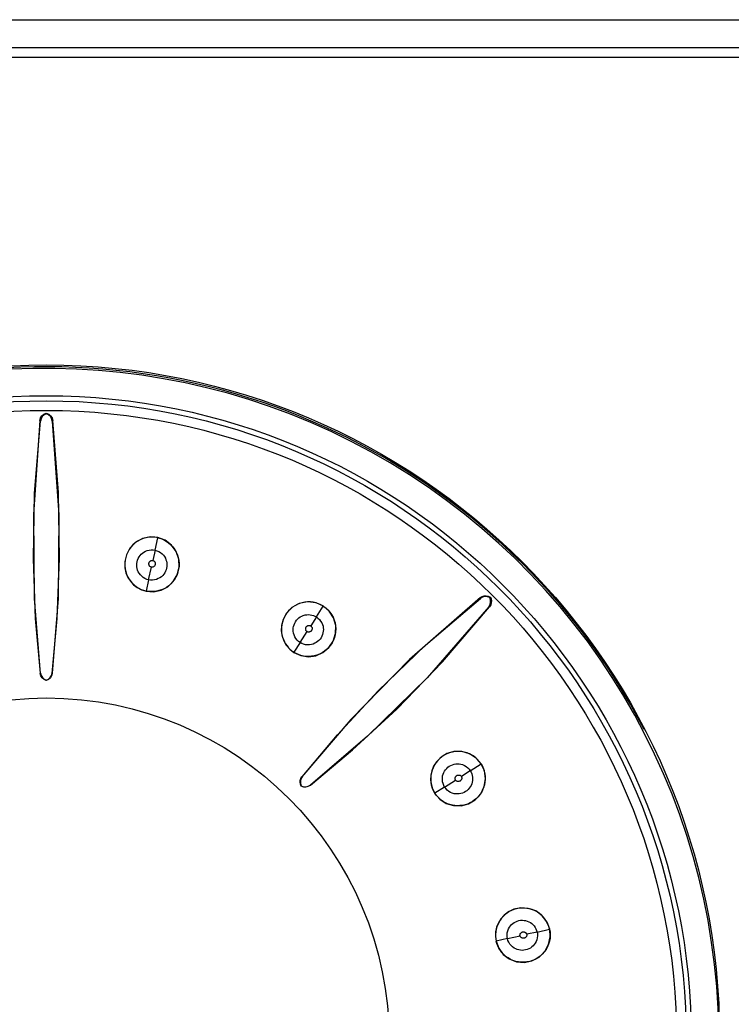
# Model space of a CAD drawing. Header units: millimetres. Extents: x 0 to 700, y 0 to 600.
# Tile 38 of 65: x 370 to 383, y 337 to 355. Entities that reach past the tile are written whole.
import ezdxf

# ---------------------------------------------------------------- set-up
doc = ezdxf.new("R2010")
doc.units = ezdxf.units.MM
doc.header["$LTSCALE"] = 39.111111
doc.layers.get('0').update_dxf_attribs({"linetype": 'CONTINUOUS'})

msp = doc.modelspace()

# ---------------------------------------------------------------- linework, layer by layer
at = {"color": 7, "linetype": 'CONTINUOUS'}
for p, q in [((344.978, 354.859), (396.33, 354.859)), ((344.978, 354.36), (396.33, 354.36)), ((396.16, 354.186), (345.148, 354.186)), ((370.54, 347.713), (370.552, 347.758)), ((370.552, 347.758), (370.577, 347.797)), ((370.582, 347.783), (370.56, 347.745)), ((370.577, 347.797), (370.612, 347.826)), ((370.615, 347.812), (370.582, 347.783)), ((370.612, 347.826), (370.654, 347.843)), ((370.654, 347.83), (370.615, 347.812)), ((370.654, 347.83), (370.654, 347.843)), ((370.654, 347.843), (370.696, 347.826)), ((370.693, 347.812), (370.654, 347.83)), ((370.726, 347.783), (370.693, 347.812)), ((370.696, 347.826), (370.731, 347.797)), ((370.749, 347.746), (370.726, 347.783)), ((370.731, 347.797), (370.756, 347.758)), ((370.756, 347.758), (370.768, 347.713)), ((370.54, 347.713), (370.424, 346.038)), ((370.446, 346.42), (370.548, 347.703)), ((370.548, 347.703), (370.54, 347.713)), ((370.56, 347.745), (370.548, 347.703)), ((370.76, 347.703), (370.749, 347.746)), ((370.76, 347.703), (370.768, 347.713)), ((370.76, 347.703), (370.877, 346.032)), ((370.87, 346.428), (370.768, 347.713)), ((370.424, 345.249), (370.446, 346.42)), ((370.89, 345.253), (370.87, 346.428)), ((370.424, 346.038), (370.439, 344.542)), ((370.877, 346.032), (370.864, 344.54)), ((372.244, 345.539), (372.145, 345.438)), ((372.198, 345.494), (372.162, 345.455)), ((372.238, 345.529), (372.198, 345.494)), ((372.282, 345.561), (372.238, 345.529)), ((372.37, 345.608), (372.244, 345.539)), ((372.329, 345.587), (372.282, 345.561)), ((372.379, 345.608), (372.329, 345.587)), ((372.509, 345.637), (372.37, 345.608)), ((372.431, 345.622), (372.379, 345.608)), ((372.484, 345.631), (372.431, 345.622)), ((372.537, 345.635), (372.484, 345.631)), ((372.643, 345.627), (372.509, 345.637)), ((372.59, 345.632), (372.537, 345.635)), ((372.643, 345.623), (372.59, 345.632)), ((372.593, 345.402), (372.643, 345.623)), ((372.772, 345.578), (372.643, 345.627)), ((372.643, 345.623), (372.694, 345.609)), ((372.694, 345.609), (372.743, 345.589)), ((372.743, 345.589), (372.79, 345.564)), ((372.885, 345.493), (372.772, 345.578)), ((372.79, 345.564), (372.834, 345.533)), ((372.834, 345.533), (372.875, 345.498)), ((372.875, 345.498), (372.911, 345.458)), ((372.969, 345.378), (372.885, 345.493)), ((372.081, 345.32), (372.052, 345.198)), ((372.085, 345.32), (372.069, 345.271)), ((372.145, 345.438), (372.081, 345.32)), ((372.106, 345.367), (372.085, 345.32)), ((372.132, 345.412), (372.106, 345.367)), ((372.162, 345.455), (372.132, 345.412)), ((372.307, 345.28), (372.325, 345.305)), ((372.325, 345.305), (372.344, 345.327)), ((372.344, 345.327), (372.366, 345.348)), ((372.366, 345.348), (372.392, 345.366)), ((372.392, 345.366), (372.42, 345.382)), ((372.42, 345.382), (372.453, 345.395)), ((372.453, 345.395), (372.487, 345.403)), ((372.487, 345.403), (372.523, 345.407)), ((372.523, 345.407), (372.559, 345.407)), ((372.593, 345.402), (372.552, 345.217)), ((372.559, 345.407), (372.593, 345.402)), ((372.593, 345.402), (372.626, 345.392)), ((372.626, 345.392), (372.659, 345.378)), ((372.659, 345.378), (372.689, 345.359)), ((372.689, 345.359), (372.717, 345.337)), ((372.717, 345.337), (372.741, 345.312)), ((372.741, 345.312), (372.76, 345.286)), ((372.911, 345.458), (372.943, 345.414)), ((372.943, 345.414), (372.97, 345.367)), ((373.016, 345.242), (372.969, 345.378)), ((372.97, 345.367), (372.991, 345.318)), ((372.991, 345.318), (373.006, 345.268)), ((370.464, 344.18), (370.424, 345.249)), ((370.849, 344.181), (370.89, 345.253)), ((372.052, 345.198), (372.053, 345.089)), ((372.059, 345.221), (372.054, 345.17)), ((372.054, 345.17), (372.054, 345.12)), ((372.069, 345.271), (372.059, 345.221)), ((372.267, 345.134), (372.268, 345.164)), ((372.269, 345.104), (372.267, 345.134)), ((372.268, 345.164), (372.272, 345.194)), ((372.272, 345.194), (372.28, 345.224)), ((372.28, 345.224), (372.292, 345.253)), ((372.292, 345.253), (372.307, 345.28)), ((372.483, 345.161), (372.484, 345.168)), ((372.483, 345.154), (372.483, 345.161)), ((372.484, 345.146), (372.483, 345.154)), ((372.484, 345.168), (372.485, 345.174)), ((372.485, 345.138), (372.484, 345.146)), ((372.485, 345.174), (372.487, 345.18)), ((372.488, 345.131), (372.485, 345.138)), ((372.487, 345.18), (372.49, 345.186)), ((372.49, 345.125), (372.488, 345.131)), ((372.49, 345.186), (372.495, 345.193)), ((372.493, 345.121), (372.49, 345.125)), ((372.496, 345.116), (372.493, 345.121)), ((372.495, 345.193), (372.5, 345.2)), ((372.5, 345.2), (372.505, 345.205)), ((372.505, 345.205), (372.51, 345.209)), ((372.51, 345.209), (372.515, 345.212)), ((372.515, 345.212), (372.521, 345.215)), ((372.521, 345.215), (372.53, 345.217)), ((372.53, 345.217), (372.539, 345.218)), ((372.539, 345.218), (372.546, 345.218)), ((372.546, 345.218), (372.553, 345.217)), ((372.553, 345.217), (372.559, 345.216)), ((372.559, 345.216), (372.565, 345.212)), ((372.565, 345.212), (372.573, 345.208)), ((372.573, 345.208), (372.579, 345.202)), ((372.579, 345.202), (372.584, 345.197)), ((372.586, 345.125), (372.581, 345.118)), ((372.584, 345.197), (372.587, 345.192)), ((372.589, 345.131), (372.586, 345.125)), ((372.587, 345.192), (372.59, 345.187)), ((372.592, 345.138), (372.589, 345.131)), ((372.59, 345.187), (372.593, 345.18)), ((372.595, 345.144), (372.592, 345.138)), ((372.593, 345.18), (372.595, 345.172)), ((372.595, 345.172), (372.596, 345.163)), ((372.596, 345.15), (372.595, 345.144)), ((372.596, 345.163), (372.596, 345.156)), ((372.596, 345.156), (372.596, 345.15)), ((372.76, 345.286), (372.776, 345.258)), ((372.776, 345.258), (372.787, 345.231)), ((372.787, 345.231), (372.795, 345.202)), ((372.795, 345.202), (372.801, 345.173)), ((372.801, 345.173), (372.804, 345.142)), ((372.804, 345.142), (372.802, 345.112)), ((373.006, 345.268), (373.016, 345.216)), ((373.022, 345.1), (373.016, 345.242)), ((373.016, 345.216), (373.021, 345.165)), ((373.021, 345.165), (373.02, 345.113)), ((372.053, 345.089), (372.074, 344.996)), ((372.054, 345.12), (372.06, 345.069)), ((372.06, 345.069), (372.07, 345.02)), ((372.07, 345.02), (372.086, 344.972)), ((372.074, 344.996), (372.108, 344.915)), ((372.086, 344.972), (372.106, 344.927)), ((372.274, 345.074), (372.269, 345.104)), ((372.282, 345.045), (372.274, 345.074)), ((372.294, 345.016), (372.282, 345.045)), ((372.31, 344.988), (372.294, 345.016)), ((372.33, 344.961), (372.31, 344.988)), ((372.354, 344.936), (372.33, 344.961)), ((372.476, 344.872), (372.527, 345.097)), ((372.502, 345.111), (372.496, 345.116)), ((372.509, 345.105), (372.502, 345.111)), ((372.515, 345.102), (372.509, 345.105)), ((372.521, 345.099), (372.515, 345.102)), ((372.526, 345.098), (372.521, 345.099)), ((372.532, 345.097), (372.526, 345.098)), ((372.538, 345.097), (372.532, 345.097)), ((372.546, 345.098), (372.538, 345.097)), ((372.554, 345.1), (372.546, 345.098)), ((372.562, 345.102), (372.554, 345.1)), ((372.567, 345.105), (372.562, 345.102)), ((372.571, 345.108), (372.567, 345.105)), ((372.576, 345.112), (372.571, 345.108)), ((372.581, 345.118), (372.576, 345.112)), ((372.728, 344.95), (372.705, 344.928)), ((372.747, 344.973), (372.728, 344.95)), ((372.764, 344.998), (372.747, 344.973)), ((372.778, 345.024), (372.764, 344.998)), ((372.789, 345.052), (372.778, 345.024)), ((372.798, 345.081), (372.789, 345.052)), ((372.802, 345.112), (372.798, 345.081)), ((372.918, 344.844), (372.988, 344.962)), ((372.985, 344.964), (372.963, 344.918)), ((373.001, 345.012), (372.985, 344.964)), ((372.988, 344.962), (373.022, 345.1)), ((373.013, 345.062), (373.001, 345.012)), ((373.02, 345.113), (373.013, 345.062)), ((372.106, 344.927), (372.13, 344.884)), ((372.108, 344.915), (372.153, 344.846)), ((372.13, 344.884), (372.158, 344.844)), ((372.153, 344.846), (372.209, 344.785)), ((372.158, 344.844), (372.19, 344.808)), ((372.19, 344.808), (372.226, 344.775)), ((372.209, 344.785), (372.276, 344.734)), ((372.226, 344.775), (372.264, 344.746)), ((372.382, 344.914), (372.354, 344.936)), ((372.412, 344.896), (372.382, 344.914)), ((372.444, 344.881), (372.412, 344.896)), ((372.476, 344.872), (372.432, 344.673)), ((372.476, 344.872), (372.444, 344.881)), ((372.51, 344.867), (372.476, 344.872)), ((372.546, 344.866), (372.51, 344.867)), ((372.582, 344.871), (372.546, 344.866)), ((372.617, 344.88), (372.582, 344.871)), ((372.65, 344.893), (372.617, 344.88)), ((372.68, 344.909), (372.65, 344.893)), ((372.705, 344.928), (372.68, 344.909)), ((372.819, 344.749), (372.918, 344.844)), ((372.872, 344.798), (372.835, 344.765)), ((372.906, 344.835), (372.872, 344.798)), ((372.937, 344.875), (372.906, 344.835)), ((372.963, 344.918), (372.937, 344.875)), ((372.264, 344.746), (372.304, 344.722)), ((372.276, 344.734), (372.351, 344.695)), ((372.304, 344.722), (372.345, 344.701)), ((372.345, 344.701), (372.388, 344.685)), ((372.351, 344.695), (372.431, 344.669)), ((372.388, 344.685), (372.432, 344.673)), ((372.431, 344.669), (372.567, 344.659)), ((372.477, 344.665), (372.432, 344.673)), ((372.522, 344.662), (372.477, 344.665)), ((372.568, 344.663), (372.522, 344.662)), ((372.567, 344.659), (372.701, 344.687)), ((372.615, 344.668), (372.568, 344.663)), ((372.662, 344.679), (372.615, 344.668)), ((372.708, 344.693), (372.662, 344.679)), ((372.701, 344.687), (372.819, 344.749)), ((372.752, 344.713), (372.708, 344.693)), ((372.795, 344.737), (372.752, 344.713)), ((372.835, 344.765), (372.795, 344.737)), ((370.439, 344.542), (370.547, 343.203)), ((370.864, 344.54), (370.758, 343.207)), ((375.163, 344.451), (375.033, 344.379)), ((375.123, 344.431), (375.081, 344.408)), ((375.168, 344.449), (375.123, 344.431)), ((375.312, 344.481), (375.163, 344.451)), ((375.215, 344.463), (375.168, 344.449)), ((375.263, 344.473), (375.215, 344.463)), ((375.313, 344.477), (375.263, 344.473)), ((375.461, 344.464), (375.312, 344.481)), ((375.362, 344.477), (375.313, 344.477)), ((375.411, 344.471), (375.362, 344.477)), ((375.458, 344.461), (375.411, 344.471)), ((375.504, 344.446), (375.458, 344.461)), ((375.592, 344.405), (375.461, 344.464)), ((375.548, 344.426), (375.504, 344.446)), ((375.59, 344.402), (375.548, 344.426)), ((378.393, 344.555), (377.127, 343.452)), ((377.413, 343.707), (378.393, 344.542)), ((378.393, 344.555), (378.425, 344.574)), ((378.43, 344.564), (378.393, 344.542)), ((378.393, 344.542), (378.393, 344.555)), ((378.425, 344.574), (378.46, 344.585)), ((378.473, 344.574), (378.43, 344.564)), ((378.46, 344.585), (378.497, 344.588)), ((378.516, 344.571), (378.473, 344.574)), ((378.497, 344.588), (378.532, 344.581)), ((378.557, 344.557), (378.516, 344.571)), ((378.532, 344.581), (378.566, 344.566)), ((378.542, 344.392), (378.564, 344.43)), ((378.575, 344.425), (378.555, 344.393)), ((378.557, 344.557), (378.566, 344.566)), ((378.572, 344.516), (378.557, 344.557)), ((378.564, 344.43), (378.574, 344.472)), ((378.566, 344.566), (378.581, 344.532)), ((378.574, 344.472), (378.572, 344.516)), ((378.586, 344.46), (378.575, 344.425)), ((378.581, 344.532), (378.588, 344.496)), ((378.588, 344.496), (378.586, 344.46)), ((374.935, 344.278), (374.874, 344.166)), ((374.916, 344.244), (374.894, 344.203)), ((374.942, 344.283), (374.916, 344.244)), ((375.033, 344.379), (374.935, 344.278)), ((374.972, 344.319), (374.942, 344.283)), ((375.006, 344.352), (374.972, 344.319)), ((375.042, 344.382), (375.006, 344.352)), ((375.081, 344.408), (375.042, 344.382)), ((375.235, 344.237), (375.265, 344.246)), ((375.265, 344.246), (375.295, 344.251)), ((375.295, 344.251), (375.325, 344.253)), ((375.325, 344.253), (375.356, 344.251)), ((375.356, 344.251), (375.385, 344.245)), ((375.385, 344.245), (375.414, 344.237)), ((375.468, 344.211), (375.59, 344.402)), ((375.59, 344.402), (375.634, 344.371)), ((375.697, 344.315), (375.592, 344.405)), ((375.634, 344.371), (375.673, 344.336)), ((375.673, 344.336), (375.708, 344.296)), ((375.773, 344.197), (375.697, 344.315)), ((375.708, 344.296), (375.739, 344.252)), ((375.739, 344.252), (375.765, 344.205)), ((378.542, 344.392), (377.443, 343.127)), ((377.718, 343.413), (378.555, 344.393)), ((378.542, 344.392), (378.555, 344.393)), ((370.551, 343.207), (370.464, 344.18)), ((370.761, 343.203), (370.849, 344.181)), ((374.874, 344.166), (374.846, 344.059)), ((374.852, 344.072), (374.846, 344.027)), ((374.862, 344.117), (374.852, 344.072)), ((374.876, 344.161), (374.862, 344.117)), ((374.894, 344.203), (374.876, 344.161)), ((375.062, 344.043), (375.07, 344.072)), ((375.07, 344.072), (375.081, 344.1)), ((375.081, 344.1), (375.096, 344.126)), ((375.096, 344.126), (375.113, 344.151)), ((375.113, 344.151), (375.134, 344.173)), ((375.134, 344.173), (375.156, 344.193)), ((375.156, 344.193), (375.181, 344.21)), ((375.181, 344.21), (375.207, 344.225)), ((375.207, 344.225), (375.235, 344.237)), ((375.468, 344.211), (375.367, 344.052)), ((375.414, 344.237), (375.442, 344.225)), ((375.442, 344.225), (375.468, 344.211)), ((375.468, 344.211), (375.496, 344.191)), ((375.496, 344.191), (375.522, 344.166)), ((375.522, 344.166), (375.544, 344.138)), ((375.544, 344.138), (375.562, 344.108)), ((375.562, 344.108), (375.576, 344.076)), ((375.576, 344.076), (375.586, 344.045)), ((375.765, 344.205), (375.786, 344.155)), ((375.813, 344.06), (375.773, 344.197)), ((375.786, 344.155), (375.801, 344.103)), ((375.801, 344.103), (375.81, 344.05)), ((374.846, 344.059), (374.842, 343.961)), ((374.842, 343.961), (374.855, 343.87)), ((374.846, 344.027), (374.845, 343.981)), ((374.845, 343.981), (374.847, 343.936)), ((374.847, 343.936), (374.854, 343.892)), ((374.854, 343.892), (374.865, 343.849)), ((375.054, 343.984), (375.056, 344.014)), ((375.055, 343.954), (375.054, 343.984)), ((375.06, 343.922), (375.055, 343.954)), ((375.056, 344.014), (375.062, 344.043)), ((375.069, 343.89), (375.06, 343.922)), ((375.177, 343.753), (375.302, 343.948)), ((375.276, 343.993), (375.277, 344.001)), ((375.277, 343.987), (375.276, 343.993)), ((375.277, 344.001), (375.278, 344.008)), ((375.278, 343.982), (375.277, 343.987)), ((375.278, 344.008), (375.28, 344.016)), ((375.279, 343.976), (375.278, 343.982)), ((375.282, 343.97), (375.279, 343.976)), ((375.28, 344.016), (375.282, 344.023)), ((375.282, 344.023), (375.285, 344.029)), ((375.287, 343.962), (375.282, 343.97)), ((375.285, 344.029), (375.288, 344.034)), ((375.292, 343.956), (375.287, 343.962)), ((375.288, 344.034), (375.292, 344.039)), ((375.292, 344.039), (375.298, 344.044)), ((375.297, 343.952), (375.292, 343.956)), ((375.301, 343.948), (375.297, 343.952)), ((375.298, 344.044), (375.304, 344.049)), ((375.306, 343.945), (375.301, 343.948)), ((375.304, 344.049), (375.311, 344.053)), ((375.312, 343.943), (375.306, 343.945)), ((375.311, 344.053), (375.318, 344.056)), ((375.32, 343.941), (375.312, 343.943)), ((375.318, 344.056), (375.324, 344.058)), ((375.329, 343.94), (375.32, 343.941)), ((375.324, 344.058), (375.329, 344.059)), ((375.329, 344.059), (375.335, 344.06)), ((375.336, 343.94), (375.329, 343.94)), ((375.335, 344.06), (375.342, 344.059)), ((375.342, 343.941), (375.336, 343.94)), ((375.342, 344.059), (375.35, 344.058)), ((375.347, 343.943), (375.342, 343.941)), ((375.353, 343.945), (375.347, 343.943)), ((375.35, 344.058), (375.357, 344.056)), ((375.36, 343.949), (375.353, 343.945)), ((375.357, 344.056), (375.362, 344.054)), ((375.366, 343.953), (375.36, 343.949)), ((375.362, 344.054), (375.367, 344.052)), ((375.372, 343.958), (375.366, 343.953)), ((375.367, 344.052), (375.372, 344.048)), ((375.372, 344.048), (375.377, 344.043)), ((375.377, 343.963), (375.372, 343.958)), ((375.377, 344.043), (375.383, 344.036)), ((375.381, 343.969), (375.377, 343.963)), ((375.384, 343.974), (375.381, 343.969)), ((375.383, 344.036), (375.387, 344.028)), ((375.387, 343.979), (375.384, 343.974)), ((375.387, 344.028), (375.39, 344.021)), ((375.389, 343.986), (375.387, 343.979)), ((375.391, 343.994), (375.389, 343.986)), ((375.39, 344.021), (375.391, 344.016)), ((375.391, 344.016), (375.392, 344.01)), ((375.392, 344.003), (375.391, 343.994)), ((375.392, 344.01), (375.392, 344.003)), ((375.577, 343.895), (375.566, 343.867)), ((375.585, 343.925), (375.577, 343.895)), ((375.59, 343.954), (375.585, 343.925)), ((375.586, 344.045), (375.591, 344.014)), ((375.592, 343.984), (375.59, 343.954)), ((375.591, 344.014), (375.592, 343.984)), ((375.768, 343.781), (375.811, 343.916)), ((375.802, 343.892), (375.789, 343.842)), ((375.811, 343.943), (375.802, 343.892)), ((375.81, 344.05), (375.813, 343.996)), ((375.811, 343.916), (375.813, 344.06)), ((375.813, 343.996), (375.811, 343.943)), ((374.855, 343.87), (374.886, 343.785)), ((374.865, 343.849), (374.88, 343.807)), ((374.88, 343.807), (374.898, 343.767)), ((374.886, 343.785), (374.932, 343.705)), ((374.898, 343.767), (374.92, 343.73)), ((374.92, 343.73), (374.945, 343.694)), ((375.177, 343.753), (375.067, 343.581)), ((375.083, 343.857), (375.069, 343.89)), ((375.102, 343.826), (375.083, 343.857)), ((375.124, 343.798), (375.102, 343.826)), ((375.15, 343.773), (375.124, 343.798)), ((375.177, 343.753), (375.15, 343.773)), ((375.207, 343.737), (375.177, 343.753)), ((375.241, 343.724), (375.207, 343.737)), ((375.276, 343.716), (375.241, 343.724)), ((375.312, 343.712), (375.276, 343.716)), ((375.381, 343.719), (375.347, 343.713)), ((375.412, 343.728), (375.381, 343.719)), ((375.44, 343.74), (375.412, 343.728)), ((375.466, 343.755), (375.44, 343.74)), ((375.49, 343.773), (375.466, 343.755)), ((375.513, 343.793), (375.49, 343.773)), ((375.533, 343.815), (375.513, 343.793)), ((375.551, 343.84), (375.533, 343.815)), ((375.566, 343.867), (375.551, 343.84)), ((375.689, 343.663), (375.768, 343.781)), ((375.747, 343.748), (375.719, 343.705)), ((375.77, 343.794), (375.747, 343.748)), ((375.789, 343.842), (375.77, 343.794)), ((374.932, 343.705), (374.993, 343.635)), ((374.945, 343.694), (374.972, 343.661)), ((374.972, 343.661), (375.002, 343.632)), ((374.993, 343.635), (375.065, 343.578)), ((375.002, 343.632), (375.033, 343.605)), ((375.033, 343.605), (375.067, 343.581)), ((375.065, 343.578), (375.19, 343.522)), ((375.107, 343.559), (375.067, 343.581)), ((375.149, 343.54), (375.107, 343.559)), ((375.347, 343.713), (375.312, 343.712)), ((375.458, 343.52), (375.583, 343.576)), ((375.524, 343.548), (375.477, 343.53)), ((375.568, 343.571), (375.524, 343.548)), ((375.611, 343.599), (375.568, 343.571)), ((375.583, 343.576), (375.689, 343.663)), ((375.65, 343.63), (375.611, 343.599)), ((375.686, 343.666), (375.65, 343.63)), ((375.719, 343.705), (375.686, 343.666)), ((376.569, 342.894), (377.413, 343.707)), ((375.192, 343.525), (375.149, 343.54)), ((375.19, 343.522), (375.325, 343.502)), ((375.238, 343.514), (375.192, 343.525)), ((375.285, 343.508), (375.238, 343.514)), ((375.334, 343.506), (375.285, 343.508)), ((375.325, 343.502), (375.458, 343.52)), ((375.382, 343.509), (375.334, 343.506)), ((375.43, 343.517), (375.382, 343.509)), ((375.477, 343.53), (375.43, 343.517)), ((377.127, 343.452), (376.079, 342.383)), ((376.901, 342.567), (377.718, 343.413)), ((370.551, 343.207), (370.547, 343.203)), ((370.559, 343.16), (370.547, 343.203)), ((370.551, 343.207), (370.562, 343.165)), ((370.747, 343.165), (370.758, 343.207)), ((370.761, 343.203), (370.749, 343.16)), ((370.758, 343.207), (370.761, 343.203)), ((370.582, 343.123), (370.559, 343.16)), ((370.562, 343.165), (370.584, 343.128)), ((370.615, 343.094), (370.582, 343.123)), ((370.584, 343.128), (370.616, 343.099)), ((370.654, 343.076), (370.615, 343.094)), ((370.616, 343.099), (370.654, 343.081)), ((370.654, 343.081), (370.693, 343.099)), ((370.693, 343.094), (370.654, 343.076)), ((370.654, 343.076), (370.654, 343.081)), ((370.693, 343.099), (370.724, 343.128)), ((370.726, 343.123), (370.693, 343.094)), ((370.724, 343.128), (370.747, 343.165)), ((370.749, 343.16), (370.726, 343.123)), ((377.443, 343.127), (376.379, 342.082)), ((375.842, 342.11), (376.569, 342.894)), ((376.114, 341.839), (376.901, 342.567)), ((376.079, 342.383), (375.21, 341.36)), ((375.214, 341.361), (375.842, 342.11)), ((376.379, 342.082), (375.361, 341.214)), ((375.361, 341.21), (376.114, 341.839)), ((377.919, 341.811), (377.791, 341.773)), ((377.842, 341.789), (377.794, 341.77)), ((377.892, 341.802), (377.842, 341.789)), ((377.944, 341.81), (377.892, 341.802)), ((378.061, 341.812), (377.919, 341.811)), ((377.996, 341.813), (377.944, 341.81)), ((378.05, 341.81), (377.996, 341.813)), ((378.103, 341.801), (378.05, 341.81)), ((378.199, 341.772), (378.061, 341.812)), ((378.155, 341.786), (378.103, 341.801)), ((378.205, 341.765), (378.155, 341.786)), ((377.608, 341.629), (377.556, 341.548)), ((377.599, 341.61), (377.571, 341.568)), ((377.63, 341.65), (377.599, 341.61)), ((377.685, 341.707), (377.608, 341.629)), ((377.666, 341.686), (377.63, 341.65)), ((377.705, 341.718), (377.666, 341.686)), ((377.791, 341.773), (377.685, 341.707)), ((377.748, 341.746), (377.705, 341.718)), ((377.794, 341.77), (377.748, 341.746)), ((378.318, 341.695), (378.199, 341.772)), ((378.252, 341.739), (378.205, 341.765)), ((378.296, 341.708), (378.252, 341.739)), ((378.336, 341.673), (378.296, 341.708)), ((378.406, 341.592), (378.318, 341.695)), ((378.371, 341.634), (378.336, 341.673)), ((378.403, 341.59), (378.371, 341.634)), ((377.524, 341.468), (377.506, 341.387)), ((377.53, 341.477), (377.517, 341.43)), ((377.556, 341.548), (377.524, 341.468)), ((377.548, 341.523), (377.53, 341.477)), ((377.571, 341.568), (377.548, 341.523)), ((377.726, 341.407), (377.739, 341.436)), ((377.739, 341.436), (377.753, 341.463)), ((377.753, 341.463), (377.771, 341.487)), ((377.771, 341.487), (377.791, 341.51)), ((377.791, 341.51), (377.813, 341.531)), ((377.813, 341.531), (377.837, 341.549)), ((377.837, 341.549), (377.864, 341.564)), ((377.864, 341.564), (377.893, 341.576)), ((377.893, 341.576), (377.923, 341.584)), ((377.923, 341.584), (377.952, 341.59)), ((377.952, 341.59), (377.982, 341.592)), ((377.982, 341.592), (378.012, 341.591)), ((378.012, 341.591), (378.043, 341.586)), ((378.043, 341.586), (378.075, 341.577)), ((378.211, 341.468), (378.052, 341.367)), ((378.075, 341.577), (378.107, 341.563)), ((378.107, 341.563), (378.137, 341.544)), ((378.137, 341.544), (378.166, 341.522)), ((378.166, 341.522), (378.19, 341.496)), ((378.19, 341.496), (378.211, 341.468)), ((378.211, 341.468), (378.403, 341.59)), ((378.211, 341.468), (378.226, 341.442)), ((378.226, 341.442), (378.237, 341.414)), ((378.403, 341.59), (378.427, 341.548)), ((378.462, 341.466), (378.406, 341.592)), ((378.427, 341.548), (378.446, 341.504)), ((378.446, 341.504), (378.461, 341.458)), ((378.461, 341.458), (378.471, 341.411)), ((378.481, 341.326), (378.462, 341.466)), ((375.177, 341.262), (375.18, 341.297)), ((375.183, 341.228), (375.177, 341.262)), ((375.18, 341.297), (375.191, 341.33)), ((375.193, 341.323), (375.182, 341.281)), ((375.182, 341.281), (375.185, 341.239)), ((375.191, 341.33), (375.21, 341.36)), ((375.214, 341.361), (375.193, 341.323)), ((375.214, 341.361), (375.21, 341.36)), ((377.506, 341.387), (377.503, 341.304)), ((377.503, 341.304), (377.514, 341.22)), ((377.509, 341.382), (377.506, 341.333)), ((377.506, 341.333), (377.508, 341.285)), ((377.508, 341.285), (377.515, 341.238)), ((377.517, 341.43), (377.509, 341.382)), ((377.713, 341.342), (377.718, 341.376)), ((377.713, 341.308), (377.713, 341.342)), ((377.717, 341.273), (377.713, 341.308)), ((377.725, 341.239), (377.717, 341.273)), ((377.718, 341.376), (377.726, 341.407)), ((377.753, 341.177), (377.949, 341.3)), ((377.941, 341.341), (377.942, 341.346)), ((377.941, 341.335), (377.941, 341.341)), ((377.941, 341.327), (377.941, 341.335)), ((377.942, 341.319), (377.941, 341.327)), ((377.942, 341.346), (377.945, 341.352)), ((377.944, 341.311), (377.942, 341.319)), ((377.946, 341.306), (377.944, 341.311)), ((377.945, 341.352), (377.948, 341.358)), ((377.948, 341.301), (377.946, 341.306)), ((377.948, 341.358), (377.953, 341.365)), ((377.952, 341.296), (377.948, 341.301)), ((377.956, 341.292), (377.952, 341.296)), ((377.953, 341.365), (377.958, 341.371)), ((377.962, 341.287), (377.956, 341.292)), ((377.958, 341.371), (377.963, 341.377)), ((377.97, 341.282), (377.962, 341.287)), ((377.963, 341.377), (377.968, 341.381)), ((377.968, 341.381), (377.973, 341.384)), ((377.976, 341.279), (377.97, 341.282)), ((377.973, 341.384), (377.979, 341.387)), ((377.982, 341.277), (377.976, 341.279)), ((377.979, 341.387), (377.986, 341.389)), ((377.987, 341.276), (377.982, 341.277)), ((377.986, 341.389), (377.994, 341.391)), ((377.994, 341.276), (377.987, 341.276)), ((377.994, 341.391), (378.002, 341.392)), ((378.001, 341.276), (377.994, 341.276)), ((378.008, 341.278), (378.001, 341.276)), ((378.002, 341.392), (378.01, 341.392)), ((378.016, 341.28), (378.008, 341.278)), ((378.01, 341.392), (378.016, 341.391)), ((378.016, 341.391), (378.021, 341.39)), ((378.023, 341.282), (378.016, 341.28)), ((378.021, 341.39), (378.028, 341.387)), ((378.029, 341.285), (378.023, 341.282)), ((378.028, 341.387), (378.036, 341.382)), ((378.034, 341.288), (378.029, 341.285)), ((378.039, 341.292), (378.034, 341.288)), ((378.036, 341.382), (378.043, 341.377)), ((378.044, 341.298), (378.039, 341.292)), ((378.043, 341.377), (378.048, 341.372)), ((378.049, 341.304), (378.044, 341.298)), ((378.048, 341.372), (378.052, 341.367)), ((378.053, 341.311), (378.049, 341.304)), ((378.052, 341.367), (378.054, 341.362)), ((378.056, 341.318), (378.053, 341.311)), ((378.054, 341.362), (378.057, 341.356)), ((378.058, 341.324), (378.056, 341.318)), ((378.057, 341.356), (378.058, 341.349)), ((378.058, 341.349), (378.06, 341.342)), ((378.06, 341.329), (378.058, 341.324)), ((378.06, 341.342), (378.06, 341.335)), ((378.06, 341.335), (378.06, 341.329)), ((378.237, 341.414), (378.246, 341.385)), ((378.246, 341.264), (378.237, 341.235)), ((378.246, 341.385), (378.251, 341.355)), ((378.251, 341.295), (378.246, 341.264)), ((378.251, 341.355), (378.253, 341.325)), ((378.253, 341.325), (378.251, 341.295)), ((378.459, 341.186), (378.481, 341.326)), ((378.473, 341.263), (378.464, 341.215)), ((378.471, 341.411), (378.477, 341.362)), ((378.477, 341.312), (378.473, 341.263)), ((378.477, 341.362), (378.477, 341.312)), ((375.196, 341.195), (375.183, 341.228)), ((375.185, 341.239), (375.199, 341.198)), ((375.196, 341.195), (375.199, 341.198)), ((375.228, 341.182), (375.196, 341.195)), ((375.199, 341.198), (375.239, 341.184)), ((375.262, 341.177), (375.228, 341.182)), ((375.239, 341.184), (375.282, 341.182)), ((375.297, 341.18), (375.262, 341.177)), ((375.282, 341.182), (375.323, 341.192)), ((375.33, 341.191), (375.297, 341.18)), ((375.323, 341.192), (375.361, 341.214)), ((375.361, 341.21), (375.33, 341.191)), ((375.361, 341.214), (375.361, 341.21)), ((377.514, 341.22), (377.54, 341.139)), ((377.515, 341.238), (377.525, 341.192)), ((377.525, 341.192), (377.54, 341.148)), ((377.54, 341.148), (377.559, 341.107)), ((377.54, 341.139), (377.578, 341.065)), ((377.559, 341.107), (377.581, 341.067)), ((377.753, 341.177), (377.581, 341.067)), ((377.737, 341.206), (377.725, 341.239)), ((377.753, 341.177), (377.737, 341.206)), ((377.774, 341.149), (377.753, 341.177)), ((377.798, 341.124), (377.774, 341.149)), ((377.827, 341.101), (377.798, 341.124)), ((377.857, 341.083), (377.827, 341.101)), ((377.89, 341.069), (377.857, 341.083)), ((378.126, 341.096), (378.1, 341.081)), ((378.151, 341.113), (378.126, 341.096)), ((378.173, 341.134), (378.151, 341.113)), ((378.193, 341.156), (378.173, 341.134)), ((378.211, 341.181), (378.193, 341.156)), ((378.225, 341.207), (378.211, 341.181)), ((378.237, 341.235), (378.225, 341.207)), ((378.397, 341.057), (378.459, 341.186)), ((378.431, 341.123), (378.408, 341.081)), ((378.449, 341.168), (378.431, 341.123)), ((378.464, 341.215), (378.449, 341.168)), ((377.578, 341.065), (377.668, 340.962)), ((377.605, 341.033), (377.581, 341.067)), ((377.632, 341.001), (377.605, 341.033)), ((377.662, 340.972), (377.632, 341.001)), ((377.694, 340.944), (377.662, 340.972)), ((377.668, 340.962), (377.782, 340.887)), ((377.73, 340.92), (377.694, 340.944)), ((377.768, 340.898), (377.73, 340.92)), ((377.922, 341.059), (377.89, 341.069)), ((377.954, 341.055), (377.922, 341.059)), ((377.985, 341.054), (377.954, 341.055)), ((378.014, 341.056), (377.985, 341.054)), ((378.043, 341.061), (378.014, 341.056)), ((378.072, 341.07), (378.043, 341.061)), ((378.1, 341.081), (378.072, 341.07)), ((378.179, 340.879), (378.301, 340.952)), ((378.244, 340.916), (378.203, 340.894)), ((378.283, 340.942), (378.244, 340.916)), ((378.319, 340.972), (378.283, 340.942)), ((378.301, 340.952), (378.397, 341.057)), ((378.352, 341.005), (378.319, 340.972)), ((378.382, 341.042), (378.352, 341.005)), ((378.408, 341.081), (378.382, 341.042)), ((377.807, 340.879), (377.768, 340.898)), ((377.782, 340.887), (377.91, 340.847)), ((377.849, 340.865), (377.807, 340.879)), ((377.892, 340.854), (377.849, 340.865)), ((377.936, 340.847), (377.892, 340.854)), ((377.91, 340.847), (378.046, 340.844)), ((377.981, 340.844), (377.936, 340.847)), ((378.027, 340.846), (377.981, 340.844)), ((378.072, 340.851), (378.027, 340.846)), ((378.046, 340.844), (378.179, 340.879)), ((378.117, 340.861), (378.072, 340.851)), ((378.161, 340.875), (378.117, 340.861)), ((378.203, 340.894), (378.161, 340.875)), ((378.989, 338.998), (378.891, 338.951)), ((378.947, 338.977), (378.906, 338.956)), ((378.99, 338.994), (378.947, 338.977)), ((379.111, 339.023), (378.989, 338.998)), ((379.035, 339.007), (378.99, 338.994)), ((379.08, 339.016), (379.035, 339.007)), ((379.127, 339.02), (379.08, 339.016)), ((379.245, 339.015), (379.111, 339.023)), ((379.174, 339.02), (379.127, 339.02)), ((379.221, 339.015), (379.174, 339.02)), ((379.268, 339.006), (379.221, 339.015)), ((379.379, 338.968), (379.245, 339.015)), ((379.313, 338.993), (379.268, 339.006)), ((379.358, 338.974), (379.313, 338.993)), ((378.756, 338.828), (378.712, 338.758)), ((378.742, 338.802), (378.719, 338.764)), ((378.768, 338.838), (378.742, 338.802)), ((378.814, 338.892), (378.756, 338.828)), ((378.798, 338.872), (378.768, 338.838)), ((378.832, 338.903), (378.798, 338.872)), ((378.891, 338.951), (378.814, 338.892)), ((378.868, 338.931), (378.832, 338.903)), ((378.906, 338.956), (378.868, 338.931)), ((379.079, 338.797), (379.108, 338.802)), ((379.108, 338.802), (379.139, 338.803)), ((379.139, 338.803), (379.169, 338.801)), ((379.169, 338.801), (379.198, 338.796)), ((379.401, 338.951), (379.358, 338.974)), ((379.494, 338.883), (379.379, 338.968)), ((379.442, 338.923), (379.401, 338.951)), ((379.48, 338.892), (379.442, 338.923)), ((379.515, 338.856), (379.48, 338.892)), ((379.58, 338.77), (379.494, 338.883)), ((379.545, 338.818), (379.515, 338.856)), ((379.571, 338.777), (379.545, 338.818)), ((378.68, 338.681), (378.662, 338.598)), ((378.674, 338.641), (378.666, 338.598)), ((378.685, 338.683), (378.674, 338.641)), ((378.712, 338.758), (378.68, 338.681)), ((378.7, 338.724), (378.685, 338.683)), ((378.719, 338.764), (378.7, 338.724)), ((378.879, 338.616), (378.892, 338.649)), ((378.892, 338.649), (378.909, 338.678)), ((378.909, 338.678), (378.928, 338.704)), ((378.928, 338.704), (378.948, 338.726)), ((378.948, 338.726), (378.971, 338.746)), ((378.971, 338.746), (378.996, 338.762)), ((378.996, 338.762), (379.022, 338.777)), ((379.022, 338.777), (379.049, 338.788)), ((379.049, 338.788), (379.079, 338.797)), ((379.198, 338.796), (379.227, 338.788)), ((379.227, 338.788), (379.256, 338.777)), ((379.256, 338.777), (379.283, 338.762)), ((379.283, 338.762), (379.308, 338.745)), ((379.308, 338.745), (379.33, 338.724)), ((379.33, 338.724), (379.35, 338.701)), ((379.35, 338.701), (379.368, 338.676)), ((379.368, 338.676), (379.382, 338.65)), ((379.382, 338.65), (379.394, 338.622)), ((379.402, 338.593), (379.624, 338.642)), ((379.593, 338.734), (379.571, 338.777)), ((379.627, 338.643), (379.58, 338.77)), ((379.611, 338.689), (379.593, 338.734)), ((379.624, 338.642), (379.611, 338.689)), ((379.624, 338.642), (379.632, 338.589)), ((379.637, 338.506), (379.627, 338.643)), ((378.662, 338.598), (378.659, 338.514)), ((378.659, 338.514), (378.67, 338.431)), ((378.666, 338.598), (378.662, 338.556)), ((378.662, 338.556), (378.662, 338.514)), ((378.662, 338.514), (378.666, 338.473)), ((378.666, 338.473), (378.673, 338.432)), ((378.872, 338.476), (378.673, 338.432)), ((378.867, 338.545), (378.871, 338.581)), ((378.867, 338.509), (378.867, 338.545)), ((378.872, 338.476), (378.867, 338.509)), ((378.871, 338.581), (378.879, 338.616)), ((378.872, 338.476), (379.098, 338.525)), ((378.882, 338.443), (378.872, 338.476)), ((379.097, 338.537), (379.098, 338.546)), ((379.097, 338.531), (379.097, 338.537)), ((379.098, 338.526), (379.097, 338.531)), ((379.098, 338.546), (379.1, 338.554)), ((379.099, 338.52), (379.098, 338.526)), ((379.102, 338.515), (379.099, 338.52)), ((379.1, 338.554), (379.102, 338.561)), ((379.102, 338.561), (379.105, 338.566)), ((379.106, 338.508), (379.102, 338.515)), ((379.105, 338.566), (379.108, 338.571)), ((379.112, 338.501), (379.106, 338.508)), ((379.108, 338.571), (379.112, 338.575)), ((379.112, 338.575), (379.118, 338.58)), ((379.117, 338.496), (379.112, 338.501)), ((379.122, 338.492), (379.117, 338.496)), ((379.118, 338.58), (379.124, 338.585)), ((379.126, 338.49), (379.122, 338.492)), ((379.124, 338.585), (379.131, 338.589)), ((379.132, 338.487), (379.126, 338.49)), ((379.131, 338.589), (379.138, 338.592)), ((379.139, 338.485), (379.132, 338.487)), ((379.138, 338.592), (379.144, 338.594)), ((379.147, 338.483), (379.139, 338.485)), ((379.144, 338.594), (379.149, 338.595)), ((379.155, 338.482), (379.147, 338.483)), ((379.149, 338.595), (379.156, 338.596)), ((379.162, 338.483), (379.155, 338.482)), ((379.156, 338.596), (379.163, 338.596)), ((379.169, 338.483), (379.162, 338.483)), ((379.163, 338.596), (379.171, 338.595)), ((379.175, 338.485), (379.169, 338.483)), ((379.171, 338.595), (379.179, 338.593)), ((379.181, 338.487), (379.175, 338.485)), ((379.179, 338.593), (379.186, 338.59)), ((379.187, 338.49), (379.181, 338.487)), ((379.186, 338.59), (379.192, 338.587)), ((379.194, 338.495), (379.187, 338.49)), ((379.192, 338.587), (379.196, 338.585)), ((379.201, 338.5), (379.194, 338.495)), ((379.196, 338.585), (379.201, 338.581)), ((379.201, 338.581), (379.205, 338.576)), ((379.206, 338.505), (379.201, 338.5)), ((379.205, 338.576), (379.21, 338.569)), ((379.209, 338.51), (379.206, 338.505)), ((379.212, 338.515), (379.209, 338.51)), ((379.21, 338.569), (379.214, 338.563)), ((379.215, 338.521), (379.212, 338.515)), ((379.214, 338.563), (379.216, 338.558)), ((379.217, 338.53), (379.215, 338.521)), ((379.216, 338.558), (379.218, 338.552)), ((379.402, 338.593), (379.217, 338.553)), ((379.218, 338.539), (379.217, 338.53)), ((379.218, 338.552), (379.218, 338.546)), ((379.218, 338.546), (379.218, 338.539)), ((379.395, 338.454), (379.383, 338.422)), ((379.394, 338.622), (379.402, 338.593)), ((379.404, 338.488), (379.395, 338.454)), ((379.402, 338.593), (379.407, 338.559)), ((379.408, 338.524), (379.404, 338.488)), ((379.407, 338.559), (379.408, 338.524)), ((379.608, 338.368), (379.637, 338.506)), ((379.632, 338.484), (379.623, 338.431)), ((379.632, 338.589), (379.635, 338.537)), ((379.635, 338.537), (379.632, 338.484)), ((378.67, 338.431), (378.718, 338.303)), ((378.685, 338.387), (378.673, 338.432)), ((378.701, 338.345), (378.685, 338.387)), ((378.722, 338.304), (378.701, 338.345)), ((378.718, 338.303), (378.8, 338.194)), ((378.747, 338.264), (378.722, 338.304)), ((378.897, 338.41), (378.882, 338.443)), ((378.916, 338.379), (378.897, 338.41)), ((378.939, 338.351), (378.916, 338.379)), ((378.964, 338.327), (378.939, 338.351)), ((378.992, 338.307), (378.964, 338.327)), ((379.02, 338.292), (378.992, 338.307)), ((379.049, 338.28), (379.02, 338.292)), ((379.078, 338.273), (379.049, 338.28)), ((379.227, 338.281), (379.198, 338.273)), ((379.256, 338.293), (379.227, 338.281)), ((379.282, 338.308), (379.256, 338.293)), ((379.307, 338.326), (379.282, 338.308)), ((379.329, 338.345), (379.307, 338.326)), ((379.349, 338.368), (379.329, 338.345)), ((379.367, 338.393), (379.349, 338.368)), ((379.383, 338.422), (379.367, 338.393)), ((379.561, 338.281), (379.53, 338.237)), ((379.539, 338.243), (379.608, 338.368)), ((379.587, 338.329), (379.561, 338.281)), ((379.608, 338.379), (379.587, 338.329)), ((379.623, 338.431), (379.608, 338.379)), ((378.776, 338.226), (378.747, 338.264)), ((378.808, 338.19), (378.776, 338.226)), ((378.8, 338.194), (378.906, 338.113)), ((378.845, 338.158), (378.808, 338.19)), ((378.884, 338.13), (378.845, 338.158)), ((378.927, 338.106), (378.884, 338.13)), ((378.906, 338.113), (379.034, 338.063)), ((378.972, 338.086), (378.927, 338.106)), ((379.108, 338.268), (379.078, 338.273)), ((379.138, 338.266), (379.108, 338.268)), ((379.168, 338.268), (379.138, 338.266)), ((379.198, 338.273), (379.168, 338.268)), ((379.31, 338.077), (379.436, 338.143)), ((379.368, 338.106), (379.32, 338.085)), ((379.413, 338.132), (379.368, 338.106)), ((379.455, 338.162), (379.413, 338.132)), ((379.436, 338.143), (379.539, 338.243)), ((379.494, 338.198), (379.455, 338.162)), ((379.53, 338.237), (379.494, 338.198)), ((379.02, 338.07), (378.972, 338.086)), ((379.07, 338.06), (379.02, 338.07)), ((379.034, 338.063), (379.17, 338.05)), ((379.12, 338.054), (379.07, 338.06)), ((379.171, 338.054), (379.12, 338.054)), ((379.17, 338.05), (379.31, 338.077)), ((379.221, 338.059), (379.171, 338.054)), ((379.271, 338.069), (379.221, 338.059)), ((379.32, 338.085), (379.271, 338.069))]:
    msp.add_line(p, q, dxfattribs=at)
for centre, radius in [((370.654, 336.704), 12), ((370.654, 336.654), 11.5), ((370.654, 336.654), 11.41), ((370.654, 336.654), 11.238), ((370.654, 336.654), 6.112)]:
    msp.add_circle(centre, radius, dxfattribs=at)
for radius, start, end in [(12.016, 27.5053, 175.8035), (11.988, 355.0854, 176.0331)]:
    msp.add_arc((370.654, 336.654), radius, start, end, dxfattribs=at)

doc.saveas('drawing.dxf')
